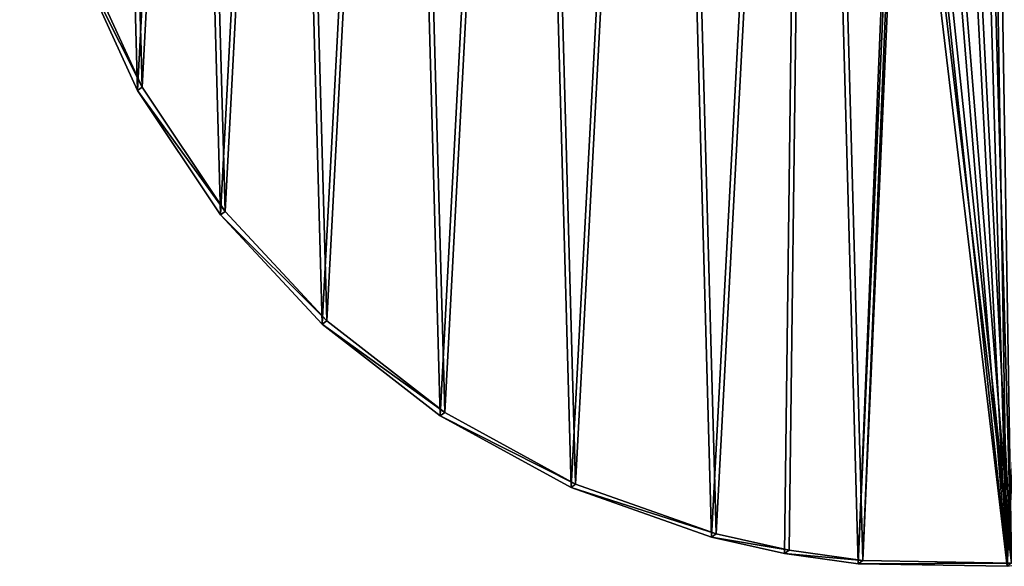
# Model space of a CAD drawing. Extents: x 4 to 698, y -308 to 195.
# Tile 27 of 256: x 425 to 532, y -308 to -249. Entities that reach past the tile are written whole.
import ezdxf

# ---------------------------------------------------------------- set-up
doc = ezdxf.new("R2010")
doc.units = 0
doc.header["$LTSCALE"] = 25.4
doc.layers.get('0').update_dxf_attribs({"color": 13, "linetype": 'CONTINUOUS'})

# ---------------------------------------------------------------- blocks, each defined once
blk = doc.blocks.new('DISK-III-7644_STL')
at = {"color": 39}
for p, q in [((431.42, -241.8, 269.83), (438.11, -256.43, 269.52)), ((431.42, -241.8, 269.83), (438.11, -256.43, 269.52)), ((438.6, -256.08, 263.55), (431.91, -241.44, 263.86)), ((438.6, -256.08, 263.55), (431.91, -241.44, 263.86)), ((438.11, -256.43, 269.52), (438.6, -256.08, 263.55)), ((438.11, -256.43, 269.52), (438.6, -256.08, 263.55)), ((438.11, -256.43, 269.52), (447.05, -269.81, 269.47)), ((438.11, -256.43, 269.52), (447.05, -269.81, 269.47)), ((447.54, -269.46, 263.5), (438.6, -256.08, 263.55)), ((447.54, -269.46, 263.5), (438.6, -256.08, 263.55)), ((447.05, -269.81, 269.47), (447.54, -269.46, 263.5)), ((447.05, -269.81, 269.47), (447.54, -269.46, 263.5)), ((458.51, -281.23, 263.71), (447.54, -269.46, 263.5)), ((458.51, -281.23, 263.71), (447.54, -269.46, 263.5)), ((447.05, -269.81, 269.47), (458.02, -281.59, 269.68)), ((447.05, -269.81, 269.47), (458.02, -281.59, 269.68)), ((458.02, -281.59, 269.68), (458.51, -281.23, 263.71)), ((458.02, -281.59, 269.68), (458.51, -281.23, 263.71)), ((458.02, -281.59, 269.68), (470.72, -291.46, 270.14)), ((458.02, -281.59, 269.68), (470.72, -291.46, 270.14)), ((471.21, -291.11, 264.17), (458.51, -281.23, 263.71)), ((471.21, -291.11, 264.17), (458.51, -281.23, 263.71)), ((470.72, -291.46, 270.14), (471.21, -291.11, 264.17)), ((470.72, -291.46, 270.14), (471.21, -291.11, 264.17)), ((470.72, -291.46, 270.14), (484.82, -299.17, 270.85)), ((470.72, -291.46, 270.14), (484.82, -299.17, 270.85)), ((485.31, -298.82, 264.88), (471.21, -291.11, 264.17)), ((485.31, -298.82, 264.88), (471.21, -291.11, 264.17)), ((484.82, -299.17, 270.85), (485.31, -298.82, 264.88)), ((484.82, -299.17, 270.85), (485.31, -298.82, 264.88)), ((484.82, -299.17, 270.85), (499.97, -304.53, 271.78)), ((484.82, -299.17, 270.85), (499.97, -304.53, 271.78)), ((500.46, -304.17, 265.81), (485.31, -298.82, 264.88)), ((500.46, -304.17, 265.81), (485.31, -298.82, 264.88)), ((499.97, -304.53, 271.78), (500.46, -304.17, 265.81)), ((499.97, -304.53, 271.78), (500.46, -304.17, 265.81)), ((508.31, -305.92, 266.35), (500.46, -304.17, 265.81)), ((508.31, -305.92, 266.35), (500.46, -304.17, 265.81)), ((499.97, -304.53, 271.78), (507.81, -306.27, 272.32)), ((499.97, -304.53, 271.78), (507.81, -306.27, 272.32)), ((507.81, -306.27, 272.32), (508.31, -305.92, 266.35)), ((507.81, -306.27, 272.32), (508.31, -305.92, 266.35)), ((507.81, -306.27, 272.32), (515.77, -307.38, 272.91)), ((507.81, -306.27, 272.32), (515.77, -307.38, 272.91)), ((516.26, -307.03, 266.94), (508.31, -305.92, 266.35)), ((516.26, -307.03, 266.94), (508.31, -305.92, 266.35)), ((515.77, -307.38, 272.91), (516.26, -307.03, 266.94)), ((515.77, -307.38, 272.91), (516.26, -307.03, 266.94)), ((515.77, -307.38, 272.91), (531.81, -307.66, 274.22)), ((515.77, -307.38, 272.91), (531.81, -307.66, 274.22)), ((532.3, -307.31, 268.25), (516.26, -307.03, 266.94)), ((532.3, -307.31, 268.25), (516.26, -307.03, 266.94))]:
    blk.add_line(p, q, dxfattribs=at)
mesh = blk.add_polyface(dxfattribs=at)
corners = [(426.76, -193.92, 266.23), (427.64, -225.94, 264.42), (425.91, -209.96, 265.22), (430.16, -178.24, 267.43), (431.91, -241.44, 263.86), (436.04, -163.32, 268.8), (438.6, -256.08, 263.55), (444.23, -149.54, 270.28), (447.54, -269.46, 263.5), (454.53, -137.28, 271.85), (458.51, -281.23, 263.71), (466.67, -126.84, 273.46), (471.21, -291.11, 264.17), (480.34, -118.49, 275.08), (485.31, -298.82, 264.88), (495.17, -112.45, 276.66), (500.46, -304.17, 265.81), (510.79, -108.88, 278.15), (508.31, -305.92, 266.35), (516.26, -307.03, 266.94), (520.38, -206.75, 273.18), (526.79, -107.87, 279.53), (521.52, -204.29, 273.42), (523.74, -202.75, 273.69), (526.44, -202.52, 273.93), (528.89, -203.68, 274.06), (542.76, -109.44, 280.75), (530.45, -205.91, 274.06), (530.69, -208.61, 273.92), (532.3, -307.31, 268.25), (548.16, -305.01, 269.69), (558.29, -113.55, 281.79), (563.44, -300.19, 271.23), (572.96, -120.11, 282.61), (577.73, -292.97, 272.83), (586.41, -128.93, 283.2), (590.68, -283.55, 274.45), (598.28, -139.79, 283.53), (601.93, -272.15, 276.05), (608.27, -152.41, 283.61), (611.21, -259.09, 277.58), (616.11, -166.46, 283.43), (618.27, -244.7, 279.01), (621.61, -181.58, 282.99), (622.92, -229.35, 280.29), (624.62, -197.38, 282.31), (625.06, -213.44, 281.4), (520.62, -209.45, 273.04), (522.17, -211.68, 273.04), (524.63, -212.84, 273.17), (527.33, -212.61, 273.41), (529.55, -211.06, 273.68)]
mesh.append_faces([[corners[k] for k in face] for face in [(0, 1, 2), (44, 45, 46)]], dxfattribs={"vtx0": -1, "color": 39})
mesh.append_faces([[corners[k] for k in face] for face in [(1, 3, 4), (4, 5, 6), (6, 7, 8), (8, 9, 10), (10, 11, 12), (12, 13, 14), (14, 15, 16), (16, 17, 18), (18, 17, 19), (20, 21, 22), (22, 21, 23), (23, 21, 24), (24, 21, 25), (25, 26, 27), (27, 26, 28), (29, 26, 30), (30, 31, 32), (32, 33, 34), (34, 35, 36), (36, 37, 38), (38, 39, 40), (40, 41, 42), (42, 43, 44), (19, 47, 29), (47, 19, 20)]], dxfattribs={"vtx0": -1, "vtx1": -1, "color": 39})
mesh.append_faces([[corners[k] for k in face] for face in [(19, 17, 20), (28, 26, 29)]], dxfattribs={"vtx0": -1, "vtx1": -1, "vtx2": -1, "color": 39})
mesh.append_faces([[corners[k] for k in face] for face in [(1, 0, 3), (4, 3, 5), (6, 5, 7), (8, 7, 9), (10, 9, 11), (12, 11, 13), (14, 13, 15), (16, 15, 17), (20, 17, 21), (25, 21, 26), (30, 26, 31), (32, 31, 33), (34, 33, 35), (36, 35, 37), (38, 37, 39), (40, 39, 41), (42, 41, 43), (44, 43, 45), (29, 47, 48), (29, 48, 49), (29, 49, 50), (29, 50, 51), (29, 51, 28)]], dxfattribs={"vtx0": -1, "vtx2": -1, "color": 39})
mesh = blk.add_polyface(dxfattribs=at)
corners = [(515.77, -307.38, 272.91), (520.13, -209.8, 279.01), (519.89, -207.1, 279.15), (531.81, -307.66, 274.22), (521.68, -212.03, 279.01), (524.14, -213.19, 279.14), (526.84, -212.96, 279.38), (529.05, -211.41, 279.65), (530.2, -208.96, 279.89), (427.15, -226.29, 270.39), (426.27, -194.27, 272.2), (425.42, -210.31, 271.19), (429.67, -178.59, 273.4), (431.42, -241.8, 269.83), (435.55, -163.67, 274.77), (438.11, -256.43, 269.52), (443.74, -149.9, 276.25), (447.05, -269.81, 269.47), (454.04, -137.63, 277.82), (458.02, -281.59, 269.68), (466.18, -127.19, 279.43), (470.72, -291.46, 270.14), (479.85, -118.84, 281.05), (484.82, -299.17, 270.85), (494.68, -112.8, 282.63), (499.97, -304.53, 271.78), (510.3, -109.23, 284.12), (507.81, -306.27, 272.32), (526.3, -108.22, 285.5), (521.03, -204.64, 279.39), (523.25, -203.1, 279.66), (525.95, -202.87, 279.9), (528.4, -204.03, 280.03), (542.27, -109.79, 286.72), (529.96, -206.26, 280.03), (547.67, -305.36, 275.66), (557.8, -113.9, 287.76), (562.95, -300.54, 277.2), (572.47, -120.46, 288.58), (577.24, -293.32, 278.8), (585.92, -129.28, 289.17), (590.19, -283.9, 280.42), (597.79, -140.14, 289.5), (601.44, -272.51, 282.02), (607.77, -152.76, 289.58), (610.72, -259.45, 283.55), (615.62, -166.81, 289.4), (617.78, -245.05, 284.98), (621.12, -181.93, 288.96), (622.43, -229.7, 286.26), (624.12, -197.73, 288.28), (624.57, -213.79, 287.37)]
mesh.append_faces([[corners[k] for k in face] for face in [(9, 10, 11), (50, 49, 51)]], dxfattribs={"vtx0": -1, "color": 39})
mesh.append_faces([[corners[k] for k in face] for face in [(1, 3, 4), (4, 3, 5), (5, 3, 6), (6, 3, 7), (7, 3, 8), (10, 9, 12), (12, 13, 14), (14, 15, 16), (16, 17, 18), (18, 19, 20), (20, 21, 22), (22, 23, 24), (24, 25, 26), (26, 2, 28), (28, 32, 33), (33, 35, 36), (36, 37, 38), (38, 39, 40), (40, 41, 42), (42, 43, 44), (44, 45, 46), (46, 47, 48), (48, 49, 50)]], dxfattribs={"vtx0": -1, "vtx1": -1, "color": 39})
mesh.append_faces([[corners[k] for k in face] for face in [(26, 0, 2), (33, 8, 3)]], dxfattribs={"vtx0": -1, "vtx1": -1, "vtx2": -1, "color": 39})
mesh.append_faces([[corners[k] for k in face] for face in [(0, 1, 2), (1, 0, 3), (12, 9, 13), (14, 13, 15), (16, 15, 17), (18, 17, 19), (20, 19, 21), (22, 21, 23), (24, 23, 25), (26, 25, 27), (26, 27, 0), (28, 2, 29), (28, 29, 30), (28, 30, 31), (28, 31, 32), (33, 32, 34), (33, 34, 8), (33, 3, 35), (36, 35, 37), (38, 37, 39), (40, 39, 41), (42, 41, 43), (44, 43, 45), (46, 45, 47), (48, 47, 49)]], dxfattribs={"vtx0": -1, "vtx2": -1, "color": 39})
at = {"color": 29}
mesh = blk.add_polyface(dxfattribs=at)
corners = [(431.42, -241.8, 269.83), (438.6, -256.08, 263.55), (438.11, -256.43, 269.52), (431.91, -241.44, 263.86)]
mesh.append_faces([[corners[k] for k in face] for face in [(0, 1, 2), (1, 0, 3)]], dxfattribs={"vtx0": -1, "color": 29})
mesh = blk.add_polyface(dxfattribs=at)
corners = [(438.11, -256.43, 269.52), (447.54, -269.46, 263.5), (447.05, -269.81, 269.47), (438.6, -256.08, 263.55)]
mesh.append_faces([[corners[k] for k in face] for face in [(0, 1, 2), (1, 0, 3)]], dxfattribs={"vtx0": -1, "color": 29})
mesh = blk.add_polyface(dxfattribs=at)
corners = [(447.05, -269.81, 269.47), (458.51, -281.23, 263.71), (458.02, -281.59, 269.68), (447.54, -269.46, 263.5)]
mesh.append_faces([[corners[k] for k in face] for face in [(0, 1, 2), (1, 0, 3)]], dxfattribs={"vtx0": -1, "color": 29})
mesh = blk.add_polyface(dxfattribs=at)
corners = [(471.21, -291.11, 264.17), (458.02, -281.59, 269.68), (458.51, -281.23, 263.71), (470.72, -291.46, 270.14)]
mesh.append_faces([[corners[k] for k in face] for face in [(0, 1, 2), (1, 0, 3)]], dxfattribs={"vtx0": -1, "color": 29})
mesh = blk.add_polyface(dxfattribs=at)
corners = [(485.31, -298.82, 264.88), (470.72, -291.46, 270.14), (471.21, -291.11, 264.17), (484.82, -299.17, 270.85)]
mesh.append_faces([[corners[k] for k in face] for face in [(0, 1, 2), (1, 0, 3)]], dxfattribs={"vtx0": -1, "color": 29})
mesh = blk.add_polyface(dxfattribs=at)
corners = [(500.46, -304.17, 265.81), (484.82, -299.17, 270.85), (485.31, -298.82, 264.88), (499.97, -304.53, 271.78)]
mesh.append_faces([[corners[k] for k in face] for face in [(0, 1, 2), (1, 0, 3)]], dxfattribs={"vtx0": -1, "color": 29})
mesh = blk.add_polyface(dxfattribs=at)
corners = [(508.31, -305.92, 266.35), (499.97, -304.53, 271.78), (500.46, -304.17, 265.81), (507.81, -306.27, 272.32)]
mesh.append_faces([[corners[k] for k in face] for face in [(0, 1, 2), (1, 0, 3)]], dxfattribs={"vtx0": -1, "color": 29})
mesh = blk.add_polyface(dxfattribs=at)
corners = [(516.26, -307.03, 266.94), (507.81, -306.27, 272.32), (508.31, -305.92, 266.35), (515.77, -307.38, 272.91)]
mesh.append_faces([[corners[k] for k in face] for face in [(0, 1, 2), (1, 0, 3)]], dxfattribs={"vtx0": -1, "color": 29})
mesh = blk.add_polyface(dxfattribs=at)
corners = [(532.3, -307.31, 268.25), (515.77, -307.38, 272.91), (516.26, -307.03, 266.94), (531.81, -307.66, 274.22)]
mesh.append_faces([[corners[k] for k in face] for face in [(0, 1, 2), (1, 0, 3)]], dxfattribs={"vtx0": -1, "color": 29})

msp = doc.modelspace()

# ---------------------------------------------------------------- block references
at = {"color": 0}
msp.add_blockref('DISK-III-7644_STL', (0, 0), dxfattribs=at)

doc.saveas('drawing.dxf')
